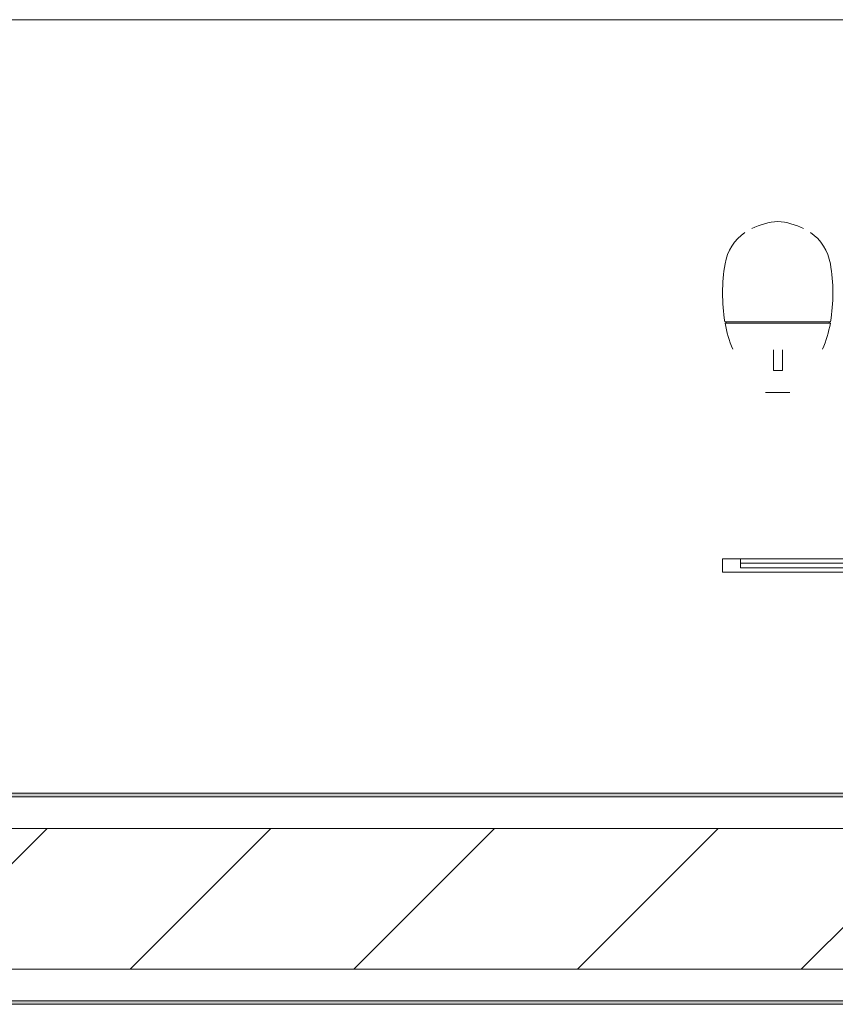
# Model space of a CAD drawing. Header units: metres. Extents: x 2.9 to 42.3, y -72.9 to -49.3.
# Tile 226 of 256: x 28.556 to 29.136, y -71.943 to -71.243. Entities that reach past the tile are written whole.
import ezdxf

# ---------------------------------------------------------------- set-up
doc = ezdxf.new("R2010")
doc.units = ezdxf.units.M
for name, color, linetype, lineweight in [('A-FLOR', 7, 'Continuous', 18), ('A-GENM', 7, 'Continuous', 18), ('A-WALL', 7, 'Continuous', 18), ('A-WALL-PATT', 7, 'Continuous', 18)]:
    doc.layers.add(name, color=color, linetype=linetype, lineweight=lineweight)
pattern_1 = [(49.99999999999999, (21.555, -62.92899999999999), (0.5465545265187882, -0.04781508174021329), [0.05715, -0.62865]), (355, (21.555, -62.92899999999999), (-0.1057276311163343, 0.5731658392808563), [0.04572, -0.50292]), (100.451, (21.601, -62.933), (0.440827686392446, 0.5253490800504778), [0.04857, -0.53427]), (46.184, (21.555, -62.776), (0.8132373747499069, -0.1261291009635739), [0.08573, -0.9429799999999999]), (96.636, (21.623, -62.787), (0.7122119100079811, 0.7422871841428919), [0.07286000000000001, -0.8014100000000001]), (351.184, (21.555, -62.776), (0.7122166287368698, 0.7422739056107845), [0.06858, -0.75438]), (21, (21.631, -62.81399999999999), (0.4548461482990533, -0.3067949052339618), [0.05715, -0.62865]), (326, (21.631, -62.81399999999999), (0.1854048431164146, 0.5525599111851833), [0.04572, -0.50292]), (71.45100000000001, (21.669, -62.84), (0.6402508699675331, 0.2457631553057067), [0.04857, -0.53427]), (37.50000000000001, (21.555, -62.92899999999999), (0.009260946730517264, 0.2536671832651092), [0.02515, -0.47168, 0.02515, -0.48539, -0.5048199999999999]), (37.50000000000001, (21.555, -62.92899999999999), (0.009260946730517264, 0.2536671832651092), [-1.007, 0.02515, -0.47968]), (7.499999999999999, (21.555, -62.92899999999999), (0.2004558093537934, 0.3005459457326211), [0.02515, -0.26594, 0.02515, -0.46025, -0.1924]), (7.499999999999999, (21.555, -62.92899999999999), (0.2004558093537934, 0.3005459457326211), [-0.7764800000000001, 0.02515, -0.16726]), (327.5, (21.385, -62.92899999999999), (0.4067681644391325, -0.01718819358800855), [0.02515, -0.16535, 0.02515, -0.56921, -0.78867]), (327.5, (21.385, -62.92899999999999), (0.4067681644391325, -0.01718819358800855), [-0.78486, 0.02515, -0.76352]), (317.5, (21.309, -62.92899999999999), (0.4443831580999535, 0.07627942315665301), [0.02515, -0.2225, 0.02515, -0.36957, -0.56007]), (317.5, (21.309, -62.92899999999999), (0.4443831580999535, 0.07627942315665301), [-0.64237, 0.02515, -0.53492])]

# ---------------------------------------------------------------- blocks, each defined once
blk = doc.blocks.new('COMPUTADOR_ TECLADO_MONITOR_MOUSE - Keyboard-2902647-2PAV')
at = {"layer": 'A-GENM', "color": 253, "true_color": 0xaaaaaa}
for p, q in [((0.07620000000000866, 0.2274093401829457), (-0.07619999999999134, 0.2274093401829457)), ((-0.07619999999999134, 0.2274093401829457), (-0.07619999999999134, 0.2147093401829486)), ((0.07620000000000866, 0.2147093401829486), (0.07620000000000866, 0.2274093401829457)), ((-0.07619999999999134, 0.2147093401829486), (0.07620000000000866, 0.2147093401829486)), ((-0.07619999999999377, 0.2083593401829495), (-0.07619999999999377, 0.2147093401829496)), ((0.05080000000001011, 0.2147093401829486), (-0.05079999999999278, 0.2147093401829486)), ((-0.05079999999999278, 0.2147093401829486), (-0.05079999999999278, 0.1956593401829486)), ((0.05080000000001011, 0.1956593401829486), (0.05080000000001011, 0.2147093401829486)), ((0.07620000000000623, 0.2147093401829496), (0.07620000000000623, 0.2083593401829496)), ((-0.07619999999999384, 0.1277936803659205), (-0.07619999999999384, 0.2083593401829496)), ((0.07620000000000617, 0.2083593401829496), (0.07620000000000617, 0.1277936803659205)), ((-0.05079999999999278, 0.1956593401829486), (0.05080000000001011, 0.1956593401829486)), ((0.02540000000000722, 0.1710955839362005), (-0.0253999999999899, 0.1710955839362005)), ((-0.0253999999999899, 0.1710955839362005), (-0.0253999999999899, 0.1277936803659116)), ((0.02540000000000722, 0.1277936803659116), (0.02540000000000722, 0.1710955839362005)), ((0.3048000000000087, 0.1277936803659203), (-0.304799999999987, 0.1277936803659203)), ((-0.304799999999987, 0.1277936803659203), (-0.304799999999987, 0.1182686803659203)), ((-0.0253999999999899, 0.1277936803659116), (0.02540000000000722, 0.1277936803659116)), ((0.3048000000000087, 0.1182686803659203), (0.3048000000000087, 0.1277936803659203)), ((-0.2920999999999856, 0.1182686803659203), (-0.2920999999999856, 0.1246186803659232)), ((-0.2920999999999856, 0.1246186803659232), (0.2921000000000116, 0.1246186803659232)), ((0.2921000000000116, 0.1246186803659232), (-0.2920999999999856, 0.1246186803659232)), ((-0.2920999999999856, 0.1246186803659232), (-0.2920999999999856, 0.1214436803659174)), ((-0.2920999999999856, 0.1214436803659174), (0.2921000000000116, 0.1214436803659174)), ((0.2921000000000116, 0.1246186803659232), (0.2921000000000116, 0.1182686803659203)), ((0.2921000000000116, 0.1214436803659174), (0.2921000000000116, 0.1246186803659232)), ((-0.304799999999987, 0.1182686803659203), (-0.2920999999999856, 0.1182686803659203)), ((0.2921000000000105, 0.1182686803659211), (-0.2920999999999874, 0.1182686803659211)), ((-0.07619999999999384, 0.04960934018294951), (-0.07619999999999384, 0.1177600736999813)), ((0.07620000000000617, 0.1177600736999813), (0.07620000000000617, 0.04960934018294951)), ((0.2921000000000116, 0.1182686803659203), (0.3048000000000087, 0.1182686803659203)), ((-0.07619999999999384, 0.0496093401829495), (0.07620000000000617, 0.0496093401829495)), ((-0.1904999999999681, -2.416993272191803e-14), (0.190500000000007, -2.416993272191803e-14)), ((-0.1904999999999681, -0.1269999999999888), (-0.1904999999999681, -2.416147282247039e-14)), ((-0.1889124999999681, -0.003175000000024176), (-0.1889124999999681, -0.1238249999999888)), ((0.187325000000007, -0.001587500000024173), (-0.1873249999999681, -0.001587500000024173)), ((0.188912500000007, -0.1238249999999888), (0.188912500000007, -0.00317500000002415)), ((0.190500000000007, -2.416993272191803e-14), (0.190500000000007, -0.1269999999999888)), ((0.2742410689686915, -5.891336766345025e-14), (0.2569116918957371, -5.880348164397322e-14)), ((-0.1631859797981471, -0.01464231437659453), (-0.1808453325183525, -0.01464231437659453)), ((-0.1808453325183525, -0.01464231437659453), (-0.1808453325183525, -0.02851752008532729)), ((-0.1631859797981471, -0.02851752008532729), (-0.1631859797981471, -0.01464231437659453)), ((-0.1357599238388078, -0.01464231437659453), (-0.1490224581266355, -0.01464231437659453)), ((-0.1490224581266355, -0.01464231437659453), (-0.1490224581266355, -0.02851752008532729)), ((-0.1357599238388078, -0.02851752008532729), (-0.1357599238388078, -0.01464231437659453)), ((-0.1200827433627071, -0.01464231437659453), (-0.1333452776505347, -0.01464231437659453)), ((-0.1333452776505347, -0.01464231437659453), (-0.1333452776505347, -0.02851752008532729)), ((-0.1200827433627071, -0.02851752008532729), (-0.1200827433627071, -0.01464231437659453)), ((-0.1044055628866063, -0.01464231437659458), (-0.117668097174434, -0.01464231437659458)), ((-0.117668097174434, -0.01464231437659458), (-0.117668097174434, -0.02851752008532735)), ((-0.1044055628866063, -0.02851752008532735), (-0.1044055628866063, -0.01464231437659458)), ((-0.08872838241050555, -0.01464231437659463), (-0.1019909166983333, -0.01464231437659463)), ((-0.1019909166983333, -0.01464231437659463), (-0.1019909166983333, -0.0285175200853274)), ((-0.08872838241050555, -0.0285175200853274), (-0.08872838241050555, -0.01464231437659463)), ((-0.0668457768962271, -0.01464231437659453), (-0.08010831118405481, -0.01464231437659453)), ((-0.08010831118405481, -0.01464231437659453), (-0.08010831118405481, -0.02851752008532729)), ((-0.0668457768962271, -0.02851752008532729), (-0.0668457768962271, -0.01464231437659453)), ((-0.05116859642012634, -0.01464231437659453), (-0.06443113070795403, -0.01464231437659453)), ((-0.06443113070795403, -0.01464231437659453), (-0.06443113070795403, -0.02851752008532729)), ((-0.05116859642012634, -0.02851752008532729), (-0.05116859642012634, -0.01464231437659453)), ((-0.03549141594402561, -0.01464231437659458), (-0.0487539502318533, -0.01464231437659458)), ((-0.0487539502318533, -0.01464231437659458), (-0.0487539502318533, -0.02851752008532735)), ((-0.03549141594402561, -0.02851752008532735), (-0.03549141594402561, -0.01464231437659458)), ((-0.01981423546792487, -0.01464231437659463), (-0.03307676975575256, -0.01464231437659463)), ((-0.03307676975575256, -0.01464231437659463), (-0.03307676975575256, -0.0285175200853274)), ((-0.01981423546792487, -0.0285175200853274), (-0.01981423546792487, -0.01464231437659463)), ((0.002068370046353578, -0.01464231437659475), (-0.01119416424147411, -0.01464231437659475)), ((-0.01119416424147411, -0.01464231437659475), (-0.01119416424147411, -0.02851752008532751)), ((0.002068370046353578, -0.02851752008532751), (0.002068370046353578, -0.01464231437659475)), ((0.01774555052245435, -0.01464231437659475), (0.004483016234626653, -0.01464231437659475)), ((0.004483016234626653, -0.01464231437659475), (0.004483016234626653, -0.02851752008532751)), ((0.01774555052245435, -0.02851752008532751), (0.01774555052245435, -0.01464231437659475)), ((0.03342273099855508, -0.0146423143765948), (0.02016019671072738, -0.0146423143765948)), ((0.02016019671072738, -0.0146423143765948), (0.02016019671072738, -0.02851752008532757)), ((0.03342273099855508, -0.02851752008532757), (0.03342273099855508, -0.0146423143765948)), ((0.04909991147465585, -0.01464231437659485), (0.03583737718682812, -0.01464231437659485)), ((0.03583737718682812, -0.01464231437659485), (0.03583737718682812, -0.02851752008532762)), ((0.04909991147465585, -0.02851752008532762), (0.04909991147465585, -0.01464231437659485)), ((0.07495126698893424, -0.01464231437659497), (0.06168873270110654, -0.01464231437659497)), ((0.06168873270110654, -0.01464231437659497), (0.06168873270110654, -0.02851752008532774)), ((0.07495126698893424, -0.02851752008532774), (0.07495126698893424, -0.01464231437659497)), ((0.09062844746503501, -0.01464231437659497), (0.07736591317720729, -0.01464231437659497)), ((0.07736591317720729, -0.01464231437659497), (0.07736591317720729, -0.02851752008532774)), ((0.09062844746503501, -0.02851752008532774), (0.09062844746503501, -0.01464231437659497)), ((0.1063056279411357, -0.01464231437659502), (0.09304309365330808, -0.01464231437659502)), ((0.09304309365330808, -0.01464231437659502), (0.09304309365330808, -0.02851752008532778)), ((0.1063056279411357, -0.02851752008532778), (0.1063056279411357, -0.01464231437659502)), ((0.1371667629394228, -0.01464231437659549), (0.1187952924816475, -0.01464231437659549)), ((0.1187952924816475, -0.01464231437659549), (0.1187952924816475, -0.02851752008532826)), ((0.1371667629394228, -0.02851752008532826), (0.1371667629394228, -0.01464231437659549)), ((0.1581280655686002, -0.01464231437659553), (0.1397565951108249, -0.01464231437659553)), ((0.1397565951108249, -0.01464231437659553), (0.1397565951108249, -0.02851752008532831)), ((0.1581280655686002, -0.02851752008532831), (0.1581280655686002, -0.01464231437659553)), ((0.1790893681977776, -0.01464231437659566), (0.1607178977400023, -0.01464231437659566)), ((0.1607178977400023, -0.01464231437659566), (0.1607178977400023, -0.02851752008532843)), ((0.1790893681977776, -0.02851752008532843), (0.1790893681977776, -0.01464231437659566)), ((0.2685849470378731, -0.01555377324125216), (0.2622349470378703, -0.01555377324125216)), ((0.2622349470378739, -0.0155537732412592), (0.2622349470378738, -0.03028144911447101)), ((0.2685849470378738, -0.030281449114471), (0.2685849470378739, -0.01555377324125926)), ((-0.1808453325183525, -0.02851752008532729), (-0.1631859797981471, -0.02851752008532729)), ((-0.1490224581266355, -0.02851752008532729), (-0.1357599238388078, -0.02851752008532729)), ((-0.1333452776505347, -0.02851752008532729), (-0.1200827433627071, -0.02851752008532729)), ((-0.117668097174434, -0.02851752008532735), (-0.1044055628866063, -0.02851752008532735)), ((-0.1019909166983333, -0.0285175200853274), (-0.08872838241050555, -0.0285175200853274)), ((-0.08010831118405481, -0.02851752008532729), (-0.0668457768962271, -0.02851752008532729)), ((-0.06443113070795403, -0.02851752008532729), (-0.05116859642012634, -0.02851752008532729)), ((-0.0487539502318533, -0.02851752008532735), (-0.03549141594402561, -0.02851752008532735)), ((-0.03307676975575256, -0.0285175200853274), (-0.01981423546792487, -0.0285175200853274)), ((-0.01119416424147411, -0.02851752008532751), (0.002068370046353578, -0.02851752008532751)), ((0.004483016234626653, -0.02851752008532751), (0.01774555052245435, -0.02851752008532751)), ((0.02016019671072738, -0.02851752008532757), (0.03342273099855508, -0.02851752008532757)), ((0.03583737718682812, -0.02851752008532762), (0.04909991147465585, -0.02851752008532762)), ((0.06168873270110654, -0.02851752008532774), (0.07495126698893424, -0.02851752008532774)), ((0.07736591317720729, -0.02851752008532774), (0.09062844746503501, -0.02851752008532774)), ((0.09304309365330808, -0.02851752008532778), (0.1063056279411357, -0.02851752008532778)), ((0.1187952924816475, -0.02851752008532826), (0.1371667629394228, -0.02851752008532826)), ((0.1397565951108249, -0.02851752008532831), (0.1581280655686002, -0.02851752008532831)), ((0.1607178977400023, -0.02851752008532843), (0.1790893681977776, -0.02851752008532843)), ((-0.1671142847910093, -0.03762741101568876), (-0.180376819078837, -0.03762741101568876)), ((-0.180376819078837, -0.03762741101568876), (-0.180376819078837, -0.05150261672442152)), ((-0.1671142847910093, -0.05150261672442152), (-0.1671142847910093, -0.03762741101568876)), ((-0.1514371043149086, -0.03762741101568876), (-0.1646996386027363, -0.03762741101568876)), ((-0.1646996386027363, -0.03762741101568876), (-0.1646996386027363, -0.05150261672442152)), ((-0.1514371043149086, -0.05150261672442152), (-0.1514371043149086, -0.03762741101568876)), ((-0.1357599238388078, -0.03762741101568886), (-0.1490224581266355, -0.03762741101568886)), ((-0.1490224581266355, -0.03762741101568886), (-0.1490224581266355, -0.05150261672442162)), ((-0.1357599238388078, -0.05150261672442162), (-0.1357599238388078, -0.03762741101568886)), ((-0.1200827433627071, -0.03762741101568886), (-0.1333452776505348, -0.03762741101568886)), ((-0.1333452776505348, -0.03762741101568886), (-0.1333452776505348, -0.05150261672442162)), ((-0.1200827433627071, -0.05150261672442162), (-0.1200827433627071, -0.03762741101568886)), ((-0.1044055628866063, -0.03762741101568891), (-0.117668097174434, -0.03762741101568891)), ((-0.117668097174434, -0.03762741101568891), (-0.117668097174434, -0.05150261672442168)), ((-0.1044055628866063, -0.05150261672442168), (-0.1044055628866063, -0.03762741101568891)), ((-0.0887283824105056, -0.03762741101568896), (-0.1019909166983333, -0.03762741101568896)), ((-0.1019909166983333, -0.03762741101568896), (-0.1019909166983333, -0.05150261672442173)), ((-0.0887283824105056, -0.05150261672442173), (-0.0887283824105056, -0.03762741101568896)), ((-0.07305120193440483, -0.03762741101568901), (-0.08631373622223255, -0.03762741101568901)), ((-0.08631373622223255, -0.03762741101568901), (-0.08631373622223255, -0.05150261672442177)), ((-0.07305120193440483, -0.05150261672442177), (-0.07305120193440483, -0.03762741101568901)), ((-0.05737402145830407, -0.03762741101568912), (-0.07063655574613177, -0.03762741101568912)), ((-0.07063655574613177, -0.03762741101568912), (-0.07063655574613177, -0.05150261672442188)), ((-0.05737402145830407, -0.05150261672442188), (-0.05737402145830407, -0.03762741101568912)), ((-0.04169684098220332, -0.03762741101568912), (-0.05495937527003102, -0.03762741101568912)), ((-0.05495937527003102, -0.03762741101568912), (-0.05495937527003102, -0.05150261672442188)), ((-0.04169684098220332, -0.05150261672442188), (-0.04169684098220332, -0.03762741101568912)), ((-0.02601966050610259, -0.03762741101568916), (-0.03928219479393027, -0.03762741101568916)), ((-0.03928219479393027, -0.03762741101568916), (-0.03928219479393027, -0.05150261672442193)), ((-0.02601966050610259, -0.05150261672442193), (-0.02601966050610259, -0.03762741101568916)), ((-0.01034248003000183, -0.03762741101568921), (-0.02360501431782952, -0.03762741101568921)), ((-0.02360501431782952, -0.03762741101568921), (-0.02360501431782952, -0.05150261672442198)), ((-0.01034248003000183, -0.05150261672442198), (-0.01034248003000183, -0.03762741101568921)), ((0.005334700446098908, -0.03762741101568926), (-0.007927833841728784, -0.03762741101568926)), ((-0.007927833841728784, -0.03762741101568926), (-0.007927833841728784, -0.05150261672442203)), ((0.005334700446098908, -0.05150261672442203), (0.005334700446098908, -0.03762741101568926)), ((0.02101188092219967, -0.03762741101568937), (0.007749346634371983, -0.03762741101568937)), ((0.007749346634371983, -0.03762741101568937), (0.007749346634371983, -0.05150261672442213)), ((0.02101188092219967, -0.05150261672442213), (0.02101188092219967, -0.03762741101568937)), ((0.04909991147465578, -0.03762741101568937), (0.02342652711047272, -0.03762741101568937)), ((0.02342652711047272, -0.03762741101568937), (0.02342652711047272, -0.05150261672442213)), ((0.04909991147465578, -0.05150261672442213), (0.04909991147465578, -0.03762741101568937)), ((0.07495126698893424, -0.03762741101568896), (0.06168873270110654, -0.03762741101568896)), ((0.06168873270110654, -0.03762741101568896), (0.06168873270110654, -0.05150261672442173)), ((0.07495126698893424, -0.05150261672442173), (0.07495126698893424, -0.03762741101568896)), ((0.09062844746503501, -0.03762741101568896), (0.07736591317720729, -0.03762741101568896)), ((0.07736591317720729, -0.03762741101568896), (0.07736591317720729, -0.05150261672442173)), ((0.09062844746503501, -0.05150261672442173), (0.09062844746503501, -0.03762741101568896)), ((0.1063056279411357, -0.03762741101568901), (0.09304309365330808, -0.03762741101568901)), ((0.09304309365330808, -0.03762741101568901), (0.09304309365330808, -0.05150261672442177)), ((0.1063056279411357, -0.05150261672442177), (0.1063056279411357, -0.03762741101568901)), ((0.1320578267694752, -0.03762741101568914), (0.1187952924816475, -0.03762741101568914)), ((0.1187952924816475, -0.03762741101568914), (0.1187952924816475, -0.05150261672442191)), ((0.1320578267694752, -0.05150261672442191), (0.1320578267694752, -0.03762741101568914)), ((0.147735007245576, -0.03762741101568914), (0.1344724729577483, -0.03762741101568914)), ((0.1344724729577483, -0.03762741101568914), (0.1344724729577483, -0.05150261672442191)), ((0.147735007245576, -0.05150261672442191), (0.147735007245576, -0.03762741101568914)), ((0.1634121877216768, -0.0376274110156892), (0.150149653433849, -0.0376274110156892)), ((0.150149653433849, -0.0376274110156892), (0.150149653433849, -0.05150261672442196)), ((0.1634121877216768, -0.05150261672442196), (0.1634121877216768, -0.0376274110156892)), ((0.1790893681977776, -0.03762741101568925), (0.1658268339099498, -0.03762741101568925)), ((0.1658268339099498, -0.03762741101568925), (0.1658268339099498, -0.05150261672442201)), ((0.1790893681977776, -0.05150261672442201), (0.1790893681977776, -0.03762741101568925)), ((-0.180376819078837, -0.05150261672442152), (-0.1671142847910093, -0.05150261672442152)), ((-0.1590605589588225, -0.05391726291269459), (-0.180376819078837, -0.05391726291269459)), ((-0.180376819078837, -0.05391726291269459), (-0.180376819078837, -0.06779246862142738)), ((-0.1646996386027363, -0.05150261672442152), (-0.1514371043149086, -0.05150261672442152)), ((-0.1590605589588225, -0.06779246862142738), (-0.1590605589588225, -0.05391726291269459)), ((-0.1433833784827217, -0.05391726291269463), (-0.1566459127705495, -0.05391726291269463)), ((-0.1566459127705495, -0.05391726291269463), (-0.1566459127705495, -0.0677924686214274)), ((-0.1490224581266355, -0.05150261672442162), (-0.1357599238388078, -0.05150261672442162)), ((-0.1433833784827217, -0.0677924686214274), (-0.1433833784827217, -0.05391726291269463)), ((-0.127706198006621, -0.05391726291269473), (-0.1409687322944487, -0.05391726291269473)), ((-0.1409687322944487, -0.05391726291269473), (-0.1409687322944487, -0.0677924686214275)), ((-0.1333452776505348, -0.05150261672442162), (-0.1200827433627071, -0.05150261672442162)), ((-0.127706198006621, -0.0677924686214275), (-0.127706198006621, -0.05391726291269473)), ((-0.1120290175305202, -0.05391726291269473), (-0.1252915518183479, -0.05391726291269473)), ((-0.1252915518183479, -0.05391726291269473), (-0.1252915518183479, -0.0677924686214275)), ((-0.117668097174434, -0.05150261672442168), (-0.1044055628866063, -0.05150261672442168)), ((-0.1120290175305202, -0.0677924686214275), (-0.1120290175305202, -0.05391726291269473)), ((-0.09635183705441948, -0.05391726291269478), (-0.1096143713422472, -0.05391726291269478)), ((-0.1096143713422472, -0.05391726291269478), (-0.1096143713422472, -0.06779246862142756)), ((-0.1019909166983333, -0.05150261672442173), (-0.0887283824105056, -0.05150261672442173)), ((-0.09635183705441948, -0.06779246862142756), (-0.09635183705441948, -0.05391726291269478)), ((-0.08067465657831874, -0.05391726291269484), (-0.09393719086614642, -0.05391726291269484)), ((-0.09393719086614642, -0.05391726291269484), (-0.09393719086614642, -0.06779246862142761)), ((-0.08631373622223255, -0.05150261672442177), (-0.07305120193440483, -0.05150261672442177)), ((-0.08067465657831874, -0.06779246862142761), (-0.08067465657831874, -0.05391726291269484)), ((-0.064997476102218, -0.05391726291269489), (-0.0782600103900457, -0.05391726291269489)), ((-0.0782600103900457, -0.05391726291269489), (-0.0782600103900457, -0.06779246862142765)), ((-0.07063655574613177, -0.05150261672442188), (-0.05737402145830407, -0.05150261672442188)), ((-0.064997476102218, -0.06779246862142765), (-0.064997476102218, -0.05391726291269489)), ((-0.04932029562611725, -0.05391726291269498), (-0.06258282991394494, -0.05391726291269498)), ((-0.06258282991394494, -0.05391726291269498), (-0.06258282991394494, -0.06779246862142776)), ((-0.05495937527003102, -0.05150261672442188), (-0.04169684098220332, -0.05150261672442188)), ((-0.04932029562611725, -0.06779246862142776), (-0.04932029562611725, -0.05391726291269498)), ((-0.0336431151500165, -0.05391726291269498), (-0.04690564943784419, -0.05391726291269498)), ((-0.04690564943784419, -0.05391726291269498), (-0.04690564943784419, -0.06779246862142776)), ((-0.03928219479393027, -0.05150261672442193), (-0.02601966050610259, -0.05150261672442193)), ((-0.0336431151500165, -0.06779246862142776), (-0.0336431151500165, -0.05391726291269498)), ((-0.01796593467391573, -0.05391726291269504), (-0.03122846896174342, -0.05391726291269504)), ((-0.03122846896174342, -0.05391726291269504), (-0.03122846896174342, -0.0677924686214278)), ((-0.02360501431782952, -0.05150261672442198), (-0.01034248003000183, -0.05150261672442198)), ((-0.01796593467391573, -0.0677924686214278), (-0.01796593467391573, -0.05391726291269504)), ((-0.002288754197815, -0.05391726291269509), (-0.01555128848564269, -0.05391726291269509)), ((-0.01555128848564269, -0.05391726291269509), (-0.01555128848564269, -0.06779246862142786)), ((-0.007927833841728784, -0.05150261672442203), (0.005334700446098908, -0.05150261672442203)), ((-0.002288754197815, -0.06779246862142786), (-0.002288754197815, -0.05391726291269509)), ((0.01338842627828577, -0.05391726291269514), (0.0001258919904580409, -0.05391726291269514)), ((0.0001258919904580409, -0.05391726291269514), (0.0001258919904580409, -0.06779246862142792)), ((0.007749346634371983, -0.05150261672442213), (0.02101188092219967, -0.05150261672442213)), ((0.01338842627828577, -0.06779246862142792), (0.01338842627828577, -0.05391726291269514)), ((0.03344946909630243, -0.05391726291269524), (0.01580307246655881, -0.05391726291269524)), ((0.01580307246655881, -0.05391726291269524), (0.01580307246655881, -0.06779246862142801)), ((0.02342652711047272, -0.05150261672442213), (0.04909991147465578, -0.05150261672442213)), ((0.03344946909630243, -0.06779246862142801), (0.03344946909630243, -0.05391726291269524)), ((0.04909991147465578, -0.05391726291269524), (0.03586411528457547, -0.05391726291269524)), ((0.03586411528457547, -0.05391726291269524), (0.03586411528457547, -0.08408232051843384)), ((0.04909991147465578, -0.08408232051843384), (0.04909991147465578, -0.05391726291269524)), ((0.06168873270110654, -0.05150261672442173), (0.07495126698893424, -0.05150261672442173)), ((0.06168873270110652, -0.0539172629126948), (0.06168873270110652, -0.06779246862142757)), ((0.07495126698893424, -0.0539172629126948), (0.06168873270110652, -0.0539172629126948)), ((0.07495126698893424, -0.06779246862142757), (0.07495126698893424, -0.0539172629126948)), ((0.07736591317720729, -0.05150261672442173), (0.09062844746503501, -0.05150261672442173)), ((0.07736591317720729, -0.0539172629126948), (0.07736591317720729, -0.06779246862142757)), ((0.09062844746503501, -0.0539172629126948), (0.07736591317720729, -0.0539172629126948)), ((0.09062844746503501, -0.06779246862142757), (0.09062844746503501, -0.0539172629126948)), ((0.09304309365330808, -0.05150261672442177), (0.1063056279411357, -0.05150261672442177)), ((0.09304309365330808, -0.05391726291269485), (0.09304309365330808, -0.06779246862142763)), ((0.1063056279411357, -0.05391726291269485), (0.09304309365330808, -0.05391726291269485)), ((0.1063056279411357, -0.06779246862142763), (0.1063056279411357, -0.05391726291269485)), ((0.1187952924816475, -0.05150261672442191), (0.1320578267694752, -0.05150261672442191)), ((0.1320578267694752, -0.05391726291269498), (0.1187952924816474, -0.05391726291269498)), ((0.1187952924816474, -0.05391726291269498), (0.1187952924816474, -0.06779246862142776)), ((0.1320578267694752, -0.06779246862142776), (0.1320578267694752, -0.05391726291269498)), ((0.1344724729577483, -0.05150261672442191), (0.147735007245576, -0.05150261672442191)), ((0.1477350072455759, -0.05391726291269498), (0.1344724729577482, -0.05391726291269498)), ((0.1344724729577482, -0.05391726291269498), (0.1344724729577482, -0.06779246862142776)), ((0.1477350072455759, -0.06779246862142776), (0.1477350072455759, -0.05391726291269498)), ((0.150149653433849, -0.05150261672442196), (0.1634121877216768, -0.05150261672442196)), ((0.1634121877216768, -0.05391726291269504), (0.150149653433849, -0.05391726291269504)), ((0.150149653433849, -0.05391726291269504), (0.150149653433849, -0.0677924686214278)), ((0.1634121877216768, -0.0677924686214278), (0.1634121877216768, -0.05391726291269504)), ((0.1658268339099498, -0.05150261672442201), (0.1790893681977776, -0.05150261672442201)), ((0.1790893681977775, -0.05391726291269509), (0.1658268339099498, -0.05391726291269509)), ((0.1658268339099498, -0.05391726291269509), (0.1658268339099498, -0.0840823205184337)), ((0.1790893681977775, -0.0840823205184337), (0.1790893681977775, -0.05391726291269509)), ((0.3031434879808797, -0.0501541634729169), (0.2280092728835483, -0.05015416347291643)), ((0.3030072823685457, -0.04934417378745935), (0.2281454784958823, -0.04934417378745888)), ((0.2289604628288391, -0.04934417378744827), (0.2289604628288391, -0.05015416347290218)), ((0.2289604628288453, -0.05015416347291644), (0.2289604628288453, -0.04934417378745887)), ((0.3021922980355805, -0.05015416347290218), (0.3021922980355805, -0.04934417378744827)), ((0.3021922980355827, -0.04934417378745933), (0.3021922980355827, -0.0501541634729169)), ((-0.180376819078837, -0.06779246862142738), (-0.1590605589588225, -0.06779246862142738)), ((-0.1566459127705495, -0.0677924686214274), (-0.1433833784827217, -0.0677924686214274)), ((-0.1409687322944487, -0.0677924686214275), (-0.127706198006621, -0.0677924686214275)), ((-0.1252915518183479, -0.0677924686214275), (-0.1120290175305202, -0.0677924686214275)), ((-0.1096143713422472, -0.06779246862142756), (-0.09635183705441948, -0.06779246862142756)), ((-0.09393719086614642, -0.06779246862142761), (-0.08067465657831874, -0.06779246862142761)), ((-0.0782600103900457, -0.06779246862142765), (-0.064997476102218, -0.06779246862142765)), ((-0.06258282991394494, -0.06779246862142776), (-0.04932029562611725, -0.06779246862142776)), ((-0.04690564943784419, -0.06779246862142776), (-0.0336431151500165, -0.06779246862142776)), ((-0.03122846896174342, -0.0677924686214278), (-0.01796593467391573, -0.0677924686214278)), ((-0.01555128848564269, -0.06779246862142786), (-0.002288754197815, -0.06779246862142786)), ((0.0001258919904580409, -0.06779246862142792), (0.01338842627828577, -0.06779246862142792)), ((0.01580307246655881, -0.06779246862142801), (0.03344946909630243, -0.06779246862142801)), ((0.06168873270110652, -0.06779246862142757), (0.07495126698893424, -0.06779246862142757)), ((0.07736591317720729, -0.06779246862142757), (0.09062844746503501, -0.06779246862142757)), ((0.09304309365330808, -0.06779246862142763), (0.1063056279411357, -0.06779246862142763)), ((0.1187952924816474, -0.06779246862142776), (0.1320578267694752, -0.06779246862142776)), ((0.1344724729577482, -0.06779246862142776), (0.1477350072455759, -0.06779246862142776)), ((0.150149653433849, -0.0677924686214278), (0.1634121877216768, -0.0677924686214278)), ((-0.1546766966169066, -0.07020711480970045), (-0.180376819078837, -0.07020711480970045)), ((-0.180376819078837, -0.07020711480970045), (-0.180376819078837, -0.08408232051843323)), ((-0.1546766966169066, -0.08408232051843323), (-0.1546766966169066, -0.07020711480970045)), ((-0.1389995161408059, -0.07020711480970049), (-0.1522620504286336, -0.07020711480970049)), ((-0.1522620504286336, -0.07020711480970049), (-0.1522620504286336, -0.08408232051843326)), ((-0.1389995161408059, -0.08408232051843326), (-0.1389995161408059, -0.07020711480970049)), ((-0.1233223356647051, -0.07020711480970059), (-0.1365848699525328, -0.07020711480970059)), ((-0.1365848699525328, -0.07020711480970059), (-0.1365848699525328, -0.08408232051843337)), ((-0.1233223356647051, -0.08408232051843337), (-0.1233223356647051, -0.07020711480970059)), ((-0.1076451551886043, -0.07020711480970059), (-0.120907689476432, -0.07020711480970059)), ((-0.120907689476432, -0.07020711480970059), (-0.120907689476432, -0.08408232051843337)), ((-0.1076451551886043, -0.08408232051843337), (-0.1076451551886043, -0.07020711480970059)), ((-0.0919679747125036, -0.07020711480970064), (-0.1052305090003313, -0.07020711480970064)), ((-0.1052305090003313, -0.07020711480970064), (-0.1052305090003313, -0.08408232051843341)), ((-0.0919679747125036, -0.08408232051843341), (-0.0919679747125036, -0.07020711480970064)), ((-0.07629079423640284, -0.07020711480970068), (-0.08955332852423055, -0.07020711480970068)), ((-0.08955332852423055, -0.07020711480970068), (-0.08955332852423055, -0.08408232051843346)), ((-0.07629079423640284, -0.08408232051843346), (-0.07629079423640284, -0.07020711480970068)), ((-0.06061361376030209, -0.07020711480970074), (-0.0738761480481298, -0.07020711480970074)), ((-0.0738761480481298, -0.07020711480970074), (-0.0738761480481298, -0.0840823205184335)), ((-0.06061361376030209, -0.0840823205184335), (-0.06061361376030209, -0.07020711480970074)), ((-0.04493643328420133, -0.07020711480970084), (-0.05819896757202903, -0.07020711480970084)), ((-0.05819896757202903, -0.07020711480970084), (-0.05819896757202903, -0.08408232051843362)), ((-0.04493643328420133, -0.08408232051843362), (-0.04493643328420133, -0.07020711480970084)), ((-0.0292592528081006, -0.07020711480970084), (-0.04252178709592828, -0.07020711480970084)), ((-0.04252178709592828, -0.07020711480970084), (-0.04252178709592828, -0.08408232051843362)), ((-0.0292592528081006, -0.08408232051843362), (-0.0292592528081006, -0.07020711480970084)), ((-0.01358207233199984, -0.07020711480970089), (-0.02684460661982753, -0.07020711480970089)), ((-0.02684460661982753, -0.07020711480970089), (-0.02684460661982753, -0.08408232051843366)), ((-0.01358207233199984, -0.08408232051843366), (-0.01358207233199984, -0.07020711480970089)), ((0.002095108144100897, -0.07020711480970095), (-0.0111674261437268, -0.07020711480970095)), ((-0.0111674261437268, -0.07020711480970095), (-0.0111674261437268, -0.08408232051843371)), ((0.002095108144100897, -0.08408232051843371), (0.002095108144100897, -0.07020711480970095)), ((0.01777228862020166, -0.07020711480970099), (0.004509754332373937, -0.07020711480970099)), ((0.004509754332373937, -0.07020711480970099), (0.004509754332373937, -0.08408232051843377)), ((0.01777228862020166, -0.08408232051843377), (0.01777228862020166, -0.07020711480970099)), ((0.0334494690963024, -0.0702071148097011), (0.0201869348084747, -0.0702071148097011)), ((0.0201869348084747, -0.0702071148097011), (0.0201869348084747, -0.08408232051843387)), ((0.0334494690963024, -0.08408232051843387), (0.0334494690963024, -0.0702071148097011)), ((0.1320578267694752, -0.07020711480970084), (0.1187952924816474, -0.07020711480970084)), ((0.1187952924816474, -0.07020711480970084), (0.1187952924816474, -0.0840823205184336)), ((0.1320578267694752, -0.0840823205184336), (0.1320578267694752, -0.07020711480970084)), ((0.1477350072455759, -0.07020711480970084), (0.1344724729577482, -0.07020711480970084)), ((0.1344724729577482, -0.07020711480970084), (0.1344724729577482, -0.0840823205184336)), ((0.1477350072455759, -0.0840823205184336), (0.1477350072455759, -0.07020711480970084)), ((0.1634121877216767, -0.07020711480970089), (0.150149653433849, -0.07020711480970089)), ((0.150149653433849, -0.07020711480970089), (0.150149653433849, -0.08408232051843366)), ((0.1634121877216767, -0.08408232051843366), (0.1634121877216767, -0.07020711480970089)), ((-0.180376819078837, -0.08408232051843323), (-0.1546766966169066, -0.08408232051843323)), ((-0.1630137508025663, -0.0864969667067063), (-0.1803768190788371, -0.0864969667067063)), ((-0.1803768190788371, -0.0864969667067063), (-0.1803768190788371, -0.1003721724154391)), ((-0.1630137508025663, -0.1003721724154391), (-0.1630137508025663, -0.0864969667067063)), ((-0.1473365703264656, -0.0864969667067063), (-0.1605991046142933, -0.0864969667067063)), ((-0.1605991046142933, -0.0864969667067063), (-0.1605991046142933, -0.1003721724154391)), ((-0.1522620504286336, -0.08408232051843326), (-0.1389995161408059, -0.08408232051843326)), ((-0.1473365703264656, -0.1003721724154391), (-0.1473365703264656, -0.0864969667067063)), ((-0.1316593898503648, -0.0864969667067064), (-0.1449219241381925, -0.0864969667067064)), ((-0.1449219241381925, -0.0864969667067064), (-0.1449219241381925, -0.1003721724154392)), ((-0.1365848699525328, -0.08408232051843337), (-0.1233223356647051, -0.08408232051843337)), ((-0.1316593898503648, -0.1003721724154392), (-0.1316593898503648, -0.0864969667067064)), ((-0.1159822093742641, -0.0864969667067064), (-0.1292447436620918, -0.0864969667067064)), ((-0.1292447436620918, -0.0864969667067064), (-0.1292447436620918, -0.1003721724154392)), ((-0.120907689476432, -0.08408232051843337), (-0.1076451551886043, -0.08408232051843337)), ((-0.1159822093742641, -0.1003721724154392), (-0.1159822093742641, -0.0864969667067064)), ((-0.1003050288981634, -0.08649696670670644), (-0.1135675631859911, -0.08649696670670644)), ((-0.1135675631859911, -0.08649696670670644), (-0.1135675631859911, -0.1003721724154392)), ((-0.1052305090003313, -0.08408232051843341), (-0.0919679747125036, -0.08408232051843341)), ((-0.1003050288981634, -0.1003721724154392), (-0.1003050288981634, -0.08649696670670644)), ((-0.08462784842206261, -0.08649696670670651), (-0.0978903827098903, -0.08649696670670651)), ((-0.0978903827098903, -0.08649696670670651), (-0.0978903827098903, -0.1003721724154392)), ((-0.08955332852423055, -0.08408232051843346), (-0.07629079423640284, -0.08408232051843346)), ((-0.08462784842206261, -0.1003721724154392), (-0.08462784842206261, -0.08649696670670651)), ((-0.06895066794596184, -0.08649696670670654), (-0.08221320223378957, -0.08649696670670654)), ((-0.08221320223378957, -0.08649696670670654), (-0.08221320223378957, -0.1003721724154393)), ((-0.0738761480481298, -0.0840823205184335), (-0.06061361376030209, -0.0840823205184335)), ((-0.06895066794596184, -0.1003721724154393), (-0.06895066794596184, -0.08649696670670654)), ((-0.0532734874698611, -0.08649696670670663), (-0.06653602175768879, -0.08649696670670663)), ((-0.06653602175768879, -0.08649696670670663), (-0.06653602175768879, -0.1003721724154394)), ((-0.05819896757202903, -0.08408232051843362), (-0.04493643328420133, -0.08408232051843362)), ((-0.0532734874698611, -0.1003721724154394), (-0.0532734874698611, -0.08649696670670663)), ((-0.03759630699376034, -0.08649696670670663), (-0.05085884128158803, -0.08649696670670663)), ((-0.05085884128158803, -0.08649696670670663), (-0.05085884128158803, -0.1003721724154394)), ((-0.04252178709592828, -0.08408232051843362), (-0.0292592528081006, -0.08408232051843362)), ((-0.03759630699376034, -0.1003721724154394), (-0.03759630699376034, -0.08649696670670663)), ((-0.02191912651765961, -0.0864969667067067), (-0.03518166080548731, -0.0864969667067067)), ((-0.03518166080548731, -0.0864969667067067), (-0.03518166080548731, -0.1003721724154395)), ((-0.02684460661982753, -0.08408232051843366), (-0.01358207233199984, -0.08408232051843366)), ((-0.02191912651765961, -0.1003721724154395), (-0.02191912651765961, -0.0864969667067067)), ((-0.006241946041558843, -0.08649696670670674), (-0.01950448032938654, -0.08649696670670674)), ((-0.01950448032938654, -0.08649696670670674), (-0.01950448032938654, -0.1003721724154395)), ((-0.0111674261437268, -0.08408232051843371), (0.002095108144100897, -0.08408232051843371)), ((-0.006241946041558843, -0.1003721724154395), (-0.006241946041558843, -0.08649696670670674)), ((0.00943523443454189, -0.08649696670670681), (-0.003827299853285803, -0.08649696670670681)), ((-0.003827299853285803, -0.08649696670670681), (-0.003827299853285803, -0.1003721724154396)), ((0.004509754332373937, -0.08408232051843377), (0.01777228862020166, -0.08408232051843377)), ((0.00943523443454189, -0.1003721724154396), (0.00943523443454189, -0.08649696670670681)), ((0.03344946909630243, -0.08649696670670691), (0.01184988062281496, -0.08649696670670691)), ((0.01184988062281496, -0.08649696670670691), (0.01184988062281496, -0.1003721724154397)), ((0.0201869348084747, -0.08408232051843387), (0.0334494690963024, -0.08408232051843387)), ((0.03344946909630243, -0.1003721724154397), (0.03344946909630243, -0.08649696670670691)), ((0.03586411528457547, -0.08408232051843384), (0.04909991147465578, -0.08408232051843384)), ((0.09062844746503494, -0.08649696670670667), (0.07736591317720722, -0.08649696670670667)), ((0.07736591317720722, -0.08649696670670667), (0.07736591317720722, -0.1003721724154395)), ((0.09062844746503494, -0.1003721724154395), (0.09062844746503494, -0.08649696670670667)), ((0.1187952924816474, -0.0840823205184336), (0.1320578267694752, -0.0840823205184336)), ((0.1320578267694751, -0.08649696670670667), (0.1187952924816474, -0.08649696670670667)), ((0.1187952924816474, -0.08649696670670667), (0.1187952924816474, -0.1003721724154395)), ((0.1320578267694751, -0.1003721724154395), (0.1320578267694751, -0.08649696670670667)), ((0.1344724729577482, -0.0840823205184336), (0.1477350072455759, -0.0840823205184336)), ((0.1477350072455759, -0.08649696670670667), (0.1344724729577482, -0.08649696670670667)), ((0.1344724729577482, -0.08649696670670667), (0.1344724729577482, -0.1003721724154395)), ((0.1477350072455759, -0.1003721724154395), (0.1477350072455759, -0.08649696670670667)), ((0.150149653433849, -0.08408232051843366), (0.1634121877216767, -0.08408232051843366)), ((0.1634121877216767, -0.08649696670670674), (0.150149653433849, -0.08649696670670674)), ((0.150149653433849, -0.08649696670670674), (0.150149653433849, -0.1003721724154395)), ((0.1634121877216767, -0.1003721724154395), (0.1634121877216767, -0.08649696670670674)), ((0.1658268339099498, -0.0840823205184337), (0.1790893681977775, -0.0840823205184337)), ((0.1790893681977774, -0.08649696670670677), (0.1658268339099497, -0.08649696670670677)), ((0.1658268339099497, -0.08649696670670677), (0.1658268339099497, -0.1166620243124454)), ((0.1790893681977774, -0.1166620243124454), (0.1790893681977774, -0.08649696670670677)), ((-0.1803768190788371, -0.1003721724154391), (-0.1630137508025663, -0.1003721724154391)), ((-0.1630137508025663, -0.1027868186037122), (-0.1803768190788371, -0.1027868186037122)), ((-0.1803768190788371, -0.1027868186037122), (-0.1803768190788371, -0.1166620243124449)), ((-0.1630137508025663, -0.1166620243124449), (-0.1630137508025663, -0.1027868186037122)), ((-0.1605991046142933, -0.1003721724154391), (-0.1473365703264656, -0.1003721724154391)), ((-0.1473365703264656, -0.1027868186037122), (-0.1605991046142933, -0.1027868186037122)), ((-0.1605991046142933, -0.1027868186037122), (-0.1605991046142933, -0.1166620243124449)), ((-0.1473365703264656, -0.1166620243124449), (-0.1473365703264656, -0.1027868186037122)), ((-0.1449219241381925, -0.1003721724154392), (-0.1316593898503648, -0.1003721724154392)), ((-0.1275330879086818, -0.1027868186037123), (-0.1449219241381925, -0.1027868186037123)), ((-0.1449219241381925, -0.1027868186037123), (-0.1449219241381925, -0.116662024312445)), ((-0.1292447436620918, -0.1003721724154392), (-0.1159822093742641, -0.1003721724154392)), ((-0.1275330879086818, -0.116662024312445), (-0.1275330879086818, -0.1027868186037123)), ((-0.03719943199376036, -0.1027868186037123), (-0.1251184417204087, -0.1027868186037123)), ((-0.1251184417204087, -0.1027868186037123), (-0.1251184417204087, -0.116662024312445)), ((-0.1135675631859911, -0.1003721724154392), (-0.1003050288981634, -0.1003721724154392)), ((-0.0978903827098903, -0.1003721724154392), (-0.08462784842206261, -0.1003721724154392)), ((-0.08221320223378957, -0.1003721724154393), (-0.06895066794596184, -0.1003721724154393)), ((-0.06653602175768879, -0.1003721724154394), (-0.0532734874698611, -0.1003721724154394)), ((-0.05085884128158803, -0.1003721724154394), (-0.03759630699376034, -0.1003721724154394)), ((-0.03719943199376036, -0.116662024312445), (-0.03719943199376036, -0.1027868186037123)), ((-0.03518166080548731, -0.1003721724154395), (-0.02191912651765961, -0.1003721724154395)), ((-0.01759438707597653, -0.1027868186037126), (-0.03478478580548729, -0.1027868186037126)), ((-0.03478478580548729, -0.1027868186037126), (-0.03478478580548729, -0.1166620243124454)), ((-0.01950448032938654, -0.1003721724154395), (-0.006241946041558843, -0.1003721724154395)), ((-0.01759438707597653, -0.1166620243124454), (-0.01759438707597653, -0.1027868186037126)), ((-0.001917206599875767, -0.1027868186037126), (-0.01517974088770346, -0.1027868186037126)), ((-0.01517974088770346, -0.1027868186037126), (-0.01517974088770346, -0.1166620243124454)), ((-0.003827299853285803, -0.1003721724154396), (0.00943523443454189, -0.1003721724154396)), ((-0.001917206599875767, -0.1166620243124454), (-0.001917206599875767, -0.1027868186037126)), ((0.01375997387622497, -0.1027868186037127), (0.0004974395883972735, -0.1027868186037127)), ((0.0004974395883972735, -0.1027868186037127), (0.0004974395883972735, -0.1166620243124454)), ((0.01184988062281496, -0.1003721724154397), (0.03344946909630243, -0.1003721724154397)), ((0.01375997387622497, -0.1166620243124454), (0.01375997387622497, -0.1027868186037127)), ((0.03344946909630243, -0.1027868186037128), (0.01617462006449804, -0.1027868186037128)), ((0.01617462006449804, -0.1027868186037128), (0.01617462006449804, -0.1166620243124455)), ((0.03344946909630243, -0.1166620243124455), (0.03344946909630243, -0.1027868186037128)), ((0.06168873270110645, -0.1027868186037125), (0.06168873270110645, -0.1166620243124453)), ((0.07495126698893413, -0.1027868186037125), (0.06168873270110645, -0.1027868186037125)), ((0.07495126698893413, -0.1166620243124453), (0.07495126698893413, -0.1027868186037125)), ((0.07736591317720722, -0.1003721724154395), (0.09062844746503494, -0.1003721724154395)), ((0.07736591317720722, -0.1027868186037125), (0.07736591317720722, -0.1166620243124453)), ((0.09062844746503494, -0.1027868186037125), (0.07736591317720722, -0.1027868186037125)), ((0.09062844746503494, -0.1166620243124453), (0.09062844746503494, -0.1027868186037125)), ((0.09304309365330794, -0.1027868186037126), (0.09304309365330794, -0.1166620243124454)), ((0.1063056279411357, -0.1027868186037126), (0.09304309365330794, -0.1027868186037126)), ((0.1063056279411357, -0.1166620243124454), (0.1063056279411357, -0.1027868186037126)), ((0.1187952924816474, -0.1003721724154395), (0.1320578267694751, -0.1003721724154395)), ((0.1477350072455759, -0.1027868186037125), (0.1187952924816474, -0.1027868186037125)), ((0.1187952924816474, -0.1027868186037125), (0.1187952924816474, -0.1166620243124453)), ((0.1344724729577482, -0.1003721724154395), (0.1477350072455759, -0.1003721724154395)), ((0.1477350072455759, -0.1166620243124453), (0.1477350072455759, -0.1027868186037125)), ((0.150149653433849, -0.1003721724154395), (0.1634121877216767, -0.1003721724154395)), ((0.1634121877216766, -0.1027868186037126), (0.1501496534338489, -0.1027868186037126)), ((0.1501496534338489, -0.1027868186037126), (0.1501496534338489, -0.1166620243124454)), ((0.1634121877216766, -0.1166620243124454), (0.1634121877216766, -0.1027868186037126)), ((-0.1803768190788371, -0.1166620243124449), (-0.1630137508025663, -0.1166620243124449)), ((-0.1605991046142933, -0.1166620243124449), (-0.1473365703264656, -0.1166620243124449)), ((-0.1449219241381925, -0.116662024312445), (-0.1275330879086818, -0.116662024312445)), ((-0.1251184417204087, -0.116662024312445), (-0.03719943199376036, -0.116662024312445)), ((-0.03478478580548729, -0.1166620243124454), (-0.01759438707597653, -0.1166620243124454)), ((-0.01517974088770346, -0.1166620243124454), (-0.001917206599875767, -0.1166620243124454)), ((0.0004974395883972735, -0.1166620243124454), (0.01375997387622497, -0.1166620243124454)), ((0.01617462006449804, -0.1166620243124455), (0.03344946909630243, -0.1166620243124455)), ((0.06168873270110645, -0.1166620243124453), (0.07495126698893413, -0.1166620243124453)), ((0.07736591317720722, -0.1166620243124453), (0.09062844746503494, -0.1166620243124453)), ((0.09304309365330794, -0.1166620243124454), (0.1063056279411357, -0.1166620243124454)), ((0.1187952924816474, -0.1166620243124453), (0.1477350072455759, -0.1166620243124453)), ((0.1501496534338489, -0.1166620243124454), (0.1634121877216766, -0.1166620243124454)), ((0.1658268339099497, -0.1166620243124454), (0.1790893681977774, -0.1166620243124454)), ((-0.1873249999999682, -0.1254124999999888), (0.187325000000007, -0.1254124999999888)), ((0.190500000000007, -0.1269999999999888), (-0.1904999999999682, -0.1269999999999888))]:
    blk.add_line(p, q, dxfattribs=at)
for centre, radius, start, end in [((-0.1873249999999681, -0.003175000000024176), 0.0015875, 89.99999999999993, 179.9999999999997), ((0.187325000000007, -0.003175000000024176), 0.001587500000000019, 0, 90), ((0.3084937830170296, -0.06312787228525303), 0.08152202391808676, 156.5946082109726, 170.2656996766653), ((0.2226589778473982, -0.06312787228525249), 0.08152202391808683, 9.734300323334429, 23.40539178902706), ((0.3509143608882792, -0.07040509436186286), 0.1245622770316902, 170.6435078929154, 189.7343003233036), ((0.1802383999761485, -0.07040509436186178), 0.1245622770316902, 350.2656996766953, 9.356492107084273), ((0.2619340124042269, -0.08566961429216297), 0.03428211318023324, 189.7343003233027, 235.0948999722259), ((0.2692187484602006, -0.08566961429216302), 0.03428211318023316, 304.9051000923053, 350.2656996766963), ((0.2696779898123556, -0.0694336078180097), 0.05227036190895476, 244.500576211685, 265.4994237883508), ((0.2614747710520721, -0.06943360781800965), 0.05227036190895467, 274.5005762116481, 295.4994237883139), ((-0.1873249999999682, -0.1238249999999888), 0.001587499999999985, 179.9999999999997, 270.0000000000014), ((0.187325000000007, -0.1238249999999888), 0.001587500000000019, 269.9999999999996, 1.001749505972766e-12)]:
    blk.add_arc(centre, radius, start, end, dxfattribs=at)
blk = doc.blocks.new('4 GRE - ESCOLA DE CINEMA E AUDIOVISUAL CINE REX R07_rvt-1-2PAV')
at = {"layer": 'A-WALL-PATT', "true_color": 0xd4d4d4}
h = blk.add_hatch(dxfattribs=at)
h.set_pattern_fill('FP_1', color=254, style=0, pattern_type=2)
h.set_pattern_definition(pattern_1)
h.paths.add_polyline_path([(20.74329829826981, -71.7955741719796), (26.8885000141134, -71.7955741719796), (26.88850001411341, -71.79307417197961), (20.31140539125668, -71.7930741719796), (20.3099620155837, -71.7955741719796), (20.43527798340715, -71.7955741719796)])
h.paths.add_polyline_path([(17.4360000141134, -71.7955741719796), (17.4385000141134, -71.7955741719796), (17.4385000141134, -71.7930741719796), (17.4360000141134, -71.7930741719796)])
h.paths.add_polyline_path([(39.8676001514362, -71.7955741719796), (40.16733924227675, -71.7955741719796), (40.16733924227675, -71.79330533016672), (34.67263545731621, -71.79307417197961), (34.67263545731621, -71.7955741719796), (37.37639530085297, -71.7955741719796)])
h.paths.add_polyline_path([(34.60263545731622, -71.7955741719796), (34.60263545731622, -71.7930741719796), (28.53350001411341, -71.7930741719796), (28.53350001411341, -71.7955741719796), (34.29619215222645, -71.7955741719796)])
h.paths.add_polyline_path([(17.5835000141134, -71.7955741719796), (18.9385000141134, -71.7955741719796), (18.93850001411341, -71.7930741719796), (17.5835000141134, -71.7930741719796)])
h.paths.add_polyline_path([(19.0835000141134, -71.7955741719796), (20.28466105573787, -71.79518930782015), (20.28343988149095, -71.7930741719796), (19.0835000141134, -71.7930741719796)])
h.paths.add_polyline_path([(27.03350001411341, -71.7955741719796), (28.38850001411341, -71.7955741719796), (28.38850001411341, -71.7930741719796), (27.03350001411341, -71.7930741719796)])
h = blk.add_hatch(dxfattribs=at)
h.set_pattern_fill('FP_2', color=254, style=0, pattern_type=2)
h.set_pattern_definition([(45, (21.555, -62.92899999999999), (-0.0795495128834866, 0.0795495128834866), [])])
h.paths.add_polyline_path([(26.90370459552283, -71.9180741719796), (40.16733924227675, -71.9180741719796), (40.16733924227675, -71.81807417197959), (17.4360000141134, -71.81807417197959), (17.4360000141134, -71.87928272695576), (17.05017606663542, -71.87928272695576), (17.05017606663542, -71.9180741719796), (26.28766396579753, -71.9180741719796)])
h = blk.add_hatch(dxfattribs=at)
h.set_pattern_fill('FP_1', color=254, style=0, pattern_type=2)
h.set_pattern_definition(pattern_1)
h.paths.add_polyline_path([(26.90370459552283, -71.94307417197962), (40.16733924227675, -71.94307417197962), (40.16733924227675, -71.94057417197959), (17.05017606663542, -71.94057417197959), (17.05017606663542, -71.94307417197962), (26.28766396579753, -71.94307417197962)])
at = {"layer": 'A-FLOR', "color": 253, "true_color": 0xaaaaaa}
blk.add_line((34.6026354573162, -71.24307417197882), (28.53600001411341, -71.24307417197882), dxfattribs=at)
at = {"layer": 'A-WALL', "color": 253, "true_color": 0xaaaaaa}
for p, q in [((34.6026354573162, -71.79557417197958), (28.53350001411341, -71.79557417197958)), ((34.6026354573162, -71.79307417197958), (28.53600001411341, -71.79307417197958)), ((34.6026354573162, -71.81807417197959), (28.51100001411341, -71.81807417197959)), ((40.16733924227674, -71.91807417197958), (17.05017606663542, -71.91807417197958)), ((40.16733924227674, -71.94057417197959), (17.05017606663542, -71.94057417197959)), ((17.05017606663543, -71.94307417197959), (40.16733924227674, -71.94307417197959))]:
    blk.add_line(p, q, dxfattribs=at)
at = {"layer": 'A-GENM', "color": 253, "lineweight": 18, "true_color": 0xaaaaaa, "rotation": 180}
blk.add_blockref('COMPUTADOR_ TECLADO_MONITOR_MOUSE - Keyboard-2902647-2PAV', (29.36100001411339, -71.50807417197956), dxfattribs=at)

msp = doc.modelspace()

# ---------------------------------------------------------------- block references
at = {"lineweight": 5}
msp.add_blockref('4 GRE - ESCOLA DE CINEMA E AUDIOVISUAL CINE REX R07_rvt-1-2PAV', (0, 0), dxfattribs=at)

doc.saveas('drawing.dxf')
